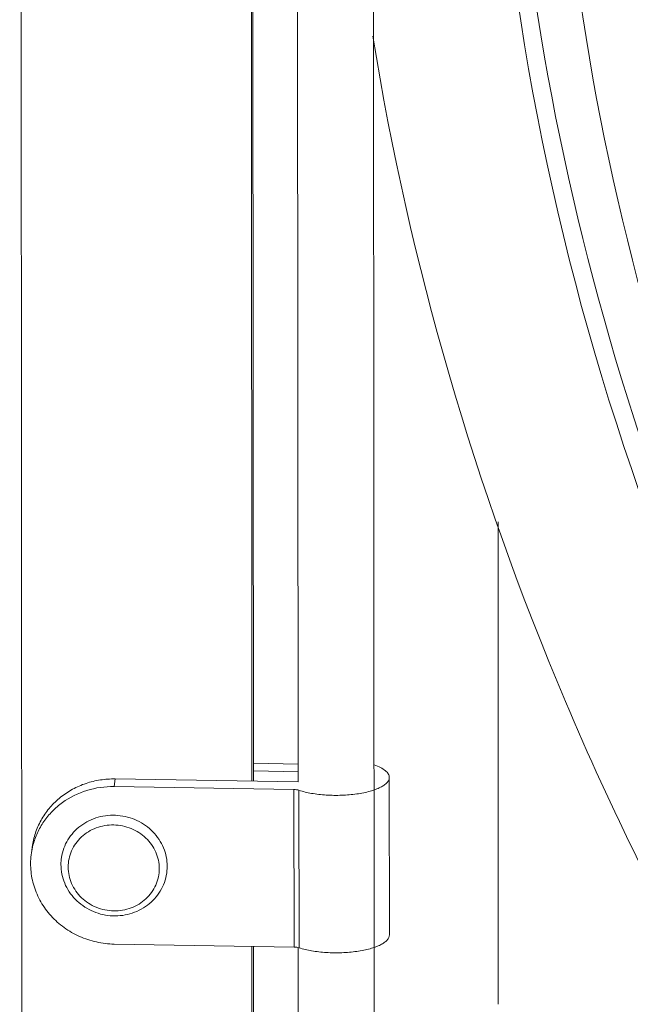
# Model space of a CAD drawing. Header units: millimetres. Extents: x 29170 to 33192, y 579 to 3108.
# Tile 37 of 256: x 30336 to 30376, y 870 to 935. Entities that reach past the tile are written whole.
import ezdxf

# ---------------------------------------------------------------- set-up
doc = ezdxf.new("R2010")
doc.units = ezdxf.units.MM
doc.layers.add('细实线', color=7, linetype='Continuous', lineweight=13)

msp = doc.modelspace()

# ---------------------------------------------------------------- linework, layer by layer
at = {"layer": '细实线'}
for p, q in [((30336.15, 841.574), (30336.002, 1078.898)), ((30351.182, 1034.35), (30351.274, 885.115)), ((30351.283, 1034.349), (30351.376, 885.114)), ((30354.318, 885.065), (30354.282, 943.399)), ((30359.358, 820.851), (30359.282, 943.402)), ((30367.472, 902.181), (30367.491, 870.437)), ((30351.376, 886.292), (30354.302, 886.244)), ((30354.318, 885.738), (30351.376, 885.787)), ((30342.21, 884.76), (30342.286, 885.264)), ((30342.286, 885.264), (30354.321, 885.065)), ((30360.318, 885.363), (30360.325, 875.003)), ((30354.049, 884.564), (30342.21, 884.76)), ((30354.049, 884.564), (30354.055, 874.205)), ((30354.373, 884.517), (30354.379, 874.157)), ((30336.775, 880.401), (30336.851, 880.905)), ((30345.674, 879.058), (30345.709, 879.522)), ((30354.055, 874.205), (30342.216, 874.4)), ((30351.281, 874.251), (30351.299, 846.032)), ((30351.383, 874.249), (30351.4, 846.704)), ((30354.358, 820.848), (30354.325, 874.157))]:
    msp.add_line(p, q, dxfattribs=at)
for centre, radius, start, end in [((30341.591, 879.674), 4.871, 165.43584, 171.41167), ((30341.879, 879.631), 3.162, 171.42617, 180.0319)]:
    msp.add_arc(centre, radius, start, end, dxfattribs=at)
for points, knots in [([(30367.302, 951.024), (30368.233, 934.034), (30375.687, 899.85), (30396.599, 861.62), (30419.234, 835.673), (30438.426, 819.442), (30459.261, 806.92), (30474.142, 801.202), (30481.616, 799.132)], [0, 0, 0, 0, 0.253304, 0.511952, 0.639697, 0.764249, 0.884542, 1, 1, 1, 1]), ([(30372.663, 938.082), (30374.603, 923.724), (30382.473, 895.242), (30404.262, 857.107), (30434.182, 826.242), (30458.696, 812.021), (30471.349, 807.224)], [0, 0, 0, 0, 0.254109, 0.511507, 0.762684, 1, 1, 1, 1]), ([(30369.87, 936.925), (30371.99, 922.503), (30380.096, 893.94), (30401.985, 855.592), (30431.851, 824.297), (30456.274, 809.555), (30468.925, 804.404)], [0, 0, 0, 0, 0.253935, 0.510936, 0.762054, 1, 1, 1, 1]), ([(30462.043, 794.815), (30448.978, 800.62), (30423.862, 816.573), (30393.077, 849.529), (30370.335, 889.482), (30361.656, 919.129), (30359.237, 934.124)], [0, 0, 0, 0, 0.23877, 0.489822, 0.746318, 1, 1, 1, 1]), ([(30359.326, 886.183), (30359.47, 886.133), (30359.727, 886.029), (30360.009, 885.858), (30360.171, 885.706), (30360.255, 885.595), (30360.306, 885.48), (30360.318, 885.401), (30360.318, 885.363)], [0, 0, 0, 0, 0.336835, 0.610728, 0.724805, 0.825425, 0.915615, 1, 1, 1, 1]), ([(30342.286, 885.264), (30341.96, 885.269), (30341.308, 885.225), (30340.359, 884.996), (30339.471, 884.61), (30338.672, 884.08), (30337.988, 883.423), (30337.44, 882.659), (30337.047, 881.812), (30336.897, 881.209), (30336.851, 880.905)], [0, 0, 0, 0, 0.128798, 0.256792, 0.383664, 0.50921, 0.633399, 0.756373, 0.878432, 1, 1, 1, 1]), ([(30360.318, 885.363), (30360.318, 885.304), (30360.288, 885.177), (30360.166, 885.005), (30359.977, 884.846), (30359.723, 884.698), (30359.408, 884.564), (30359.039, 884.447), (30358.623, 884.348), (30358.003, 884.243), (30357.179, 884.174), (30356.182, 884.186), (30355.238, 884.292), (30354.643, 884.428), (30354.373, 884.517)], [0, 0, 0, 0, 0.027585, 0.059245, 0.097519, 0.143442, 0.197104, 0.258023, 0.32535, 0.397975, 0.553781, 0.713952, 0.866408, 1, 1, 1, 1]), ([(30336.877, 880.899), (30336.949, 881.177), (30337.144, 881.722), (30337.575, 882.479), (30338.135, 883.155), (30339.033, 883.927), (30340.396, 884.602), (30341.606, 884.77), (30342.21, 884.76)], [0, 0, 0, 0, 0.121711, 0.244082, 0.367437, 0.491987, 0.743998, 1, 1, 1, 1]), ([(30354.049, 884.564), (30354.107, 884.563), (30354.217, 884.555), (30354.325, 884.533), (30354.373, 884.517)], [0, 0, 0, 0, 0.534506, 1, 1, 1, 1]), ([(30345.709, 879.522), (30345.709, 879.729), (30345.667, 880.144), (30345.483, 880.743), (30345.184, 881.302), (30344.782, 881.8), (30344.29, 882.22), (30343.726, 882.547), (30343.109, 882.771), (30342.46, 882.883), (30341.804, 882.88), (30341.161, 882.762), (30340.555, 882.532), (30340.006, 882.199), (30339.534, 881.773), (30339.156, 881.27), (30338.886, 880.708), (30338.783, 880.306), (30338.752, 880.102)], [0, 0, 0, 0, 0.060699, 0.121841, 0.183607, 0.246079, 0.309243, 0.37299, 0.437135, 0.50144, 0.565647, 0.629511, 0.692831, 0.755478, 0.817412, 0.878695, 0.939482, 1, 1, 1, 1]), ([(30345.184, 879.363), (30345.184, 879.548), (30345.145, 879.92), (30344.972, 880.457), (30344.692, 880.953), (30344.316, 881.39), (30343.859, 881.75), (30343.339, 882.021), (30342.774, 882.191), (30342.187, 882.256), (30341.6, 882.211), (30341.035, 882.059), (30340.514, 881.806), (30340.057, 881.46), (30339.681, 881.036), (30339.402, 880.548), (30339.23, 880.016), (30339.192, 879.646), (30339.192, 879.462)], [0, 0, 0, 0, 0.060795, 0.122064, 0.184, 0.246681, 0.310072, 0.374036, 0.438349, 0.502742, 0.566932, 0.630666, 0.693754, 0.756102, 0.817728, 0.87876, 0.93942, 1, 1, 1, 1]), ([(30342.216, 874.4), (30341.825, 874.407), (30341.041, 874.499), (30339.922, 874.868), (30338.906, 875.452), (30338.039, 876.223), (30337.362, 877.149), (30336.906, 878.188), (30336.693, 879.29), (30336.72, 880.037), (30336.775, 880.401)], [0, 0, 0, 0, 0.128474, 0.256712, 0.384097, 0.510136, 0.634577, 0.757449, 0.879071, 1, 1, 1, 1]), ([(30345.674, 879.058), (30345.643, 878.852), (30345.539, 878.445), (30345.267, 877.875), (30344.887, 877.367), (30344.413, 876.938), (30343.864, 876.602), (30343.258, 876.371), (30342.617, 876.252), (30341.962, 876.248), (30341.316, 876.359), (30340.701, 876.583), (30340.138, 876.91), (30339.646, 877.331), (30339.243, 877.832), (30338.944, 878.395), (30338.759, 879.001), (30338.717, 879.421), (30338.717, 879.629)], [0, 0, 0, 0, 0.061083, 0.122349, 0.183967, 0.246046, 0.308639, 0.371725, 0.435212, 0.498956, 0.562773, 0.62647, 0.689872, 0.752844, 0.815312, 0.877273, 0.938791, 1, 1, 1, 1]), ([(30339.192, 879.462), (30339.192, 879.277), (30339.231, 878.904), (30339.404, 878.367), (30339.684, 877.871), (30340.059, 877.435), (30340.516, 877.074), (30341.037, 876.804), (30341.602, 876.633), (30342.189, 876.569), (30342.776, 876.613), (30343.341, 876.765), (30343.862, 877.018), (30344.319, 877.364), (30344.695, 877.789), (30344.974, 878.277), (30345.146, 878.808), (30345.184, 879.178), (30345.184, 879.363)], [0, 0, 0, 0, 0.060795, 0.122064, 0.184, 0.246681, 0.310072, 0.374036, 0.438349, 0.502742, 0.566932, 0.630666, 0.693754, 0.756102, 0.817728, 0.87876, 0.93942, 1, 1, 1, 1]), ([(30360.325, 875.003), (30360.325, 874.945), (30360.295, 874.818), (30360.173, 874.646), (30359.983, 874.486), (30359.729, 874.339), (30359.415, 874.205), (30359.046, 874.087), (30358.63, 873.989), (30358.01, 873.883), (30357.185, 873.814), (30356.188, 873.827), (30355.244, 873.932), (30354.649, 874.069), (30354.379, 874.157)], [0, 0, 0, 0, 0.027585, 0.059245, 0.097519, 0.143442, 0.197104, 0.258023, 0.32535, 0.397975, 0.553781, 0.713952, 0.866408, 1, 1, 1, 1]), ([(30354.379, 874.157), (30354.331, 874.173), (30354.223, 874.196), (30354.114, 874.204), (30354.055, 874.205)], [0, 0, 0, 0, 0.465494, 1, 1, 1, 1])]:
    msp.add_open_spline(points, degree=3, knots=knots, dxfattribs=at)

doc.saveas('drawing.dxf')
